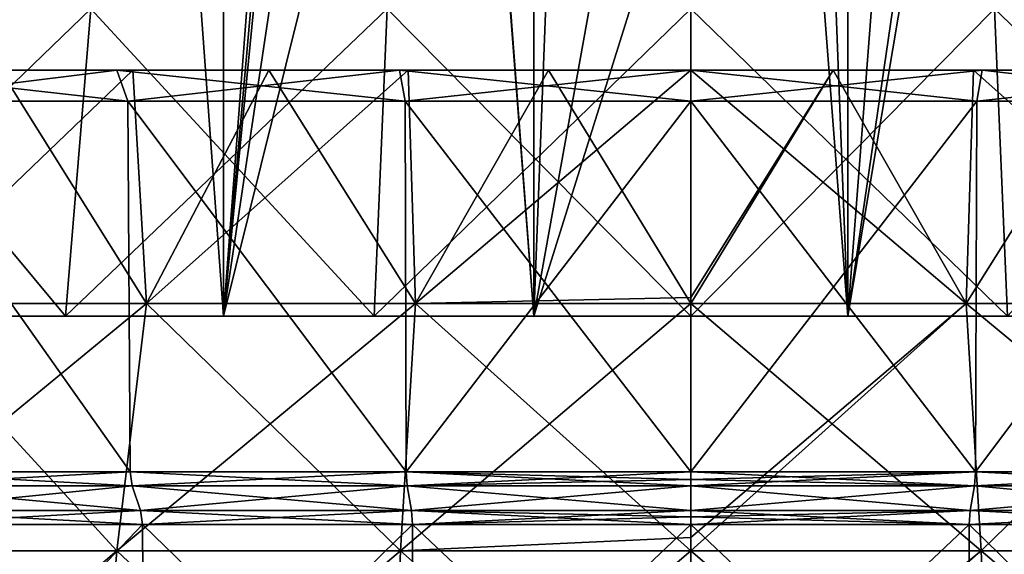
# Model space of a CAD drawing. Header units: millimetres. Extents: x -178 to 325, y 0 to 197.
# Tile 107 of 256: x -6.55 to 3.06, y 48.27 to 53.49. Entities that reach past the tile are written whole.
import ezdxf

# ---------------------------------------------------------------- set-up
doc = ezdxf.new("R2010")
doc.units = ezdxf.units.MM
doc.header["$LTSCALE"] = 52.148148
for name, color, linetype in [('2', 7, 'CONTINUOUS'), ('284', 7, 'CONTINUOUS'), ('285', 7, 'CONTINUOUS'), ('286', 7, 'CONTINUOUS'), ('287', 7, 'CONTINUOUS'), ('288', 7, 'CONTINUOUS'), ('289', 7, 'CONTINUOUS'), ('292', 7, 'CONTINUOUS'), ('294', 7, 'CONTINUOUS'), ('298', 7, 'CONTINUOUS'), ('299', 7, 'CONTINUOUS'), ('302', 7, 'CONTINUOUS'), ('303', 7, 'CONTINUOUS'), ('304', 7, 'CONTINUOUS'), ('5', 7, 'CONTINUOUS'), ('613', 7, 'CONTINUOUS'), ('614', 7, 'CONTINUOUS'), ('617', 7, 'CONTINUOUS'), ('631', 7, 'CONTINUOUS'), ('632', 7, 'CONTINUOUS')]:
    doc.layers.add(name, color=color, linetype=linetype)

msp = doc.modelspace()

# ---------------------------------------------------------------- linework, layer by layer
at = {"layer": '2', "color": 7, "linetype": 'CONTINUOUS'}
for points in [[(-6.7372, 53, -15.3577), (-5.4447, 53, -15.8619), (-7.8213, 50.724, -16.2411), (-6.7372, 53, -15.3577)], [(-7.8213, 50.724, -16.2411), (-5.4447, 53, -15.8619), (-5.3133, 50.724, -17.2254), (-7.8213, 50.724, -16.2411)], [(-5.3133, 50.724, 17.2254), (-6.7372, 53, 15.3577), (-7.8213, 50.724, 16.2411), (-5.3133, 50.724, 17.2254)], [(-5.4447, 53, 15.8619), (-6.7372, 53, 15.3577), (-5.3133, 50.724, 17.2254), (-5.4447, 53, 15.8619)], [(-5.4447, 53, -15.8619), (-4.1176, 53, -16.2571), (-5.3133, 50.724, -17.2254), (-5.4447, 53, -15.8619)], [(-4.1176, 53, 16.2571), (-5.4447, 53, 15.8619), (-5.3133, 50.724, 17.2254), (-4.1176, 53, 16.2571)], [(-4.1176, 53, -16.2571), (-2.7596, 53, -16.5419), (-5.3133, 50.724, -17.2254), (-4.1176, 53, -16.2571)], [(-5.3133, 50.724, -17.2254), (-2.7596, 53, -16.5419), (-2.6867, 50.724, -17.8249), (-5.3133, 50.724, -17.2254)], [(-2.6867, 50.724, 17.8249), (-4.1176, 53, 16.2571), (-5.3133, 50.724, 17.2254), (-2.6867, 50.724, 17.8249)], [(-2.7596, 53, 16.5419), (-4.1176, 53, 16.2571), (-2.6867, 50.724, 17.8249), (-2.7596, 53, 16.5419)], [(-2.7596, 53, -16.5419), (-1.3877, 53, -16.7129), (-2.6867, 50.724, -17.8249), (-2.7596, 53, -16.5419)], [(-1.3877, 53, 16.7129), (-2.7596, 53, 16.5419), (-2.6867, 50.724, 17.8249), (-1.3877, 53, 16.7129)], [(-1.3877, 53, -16.7129), (0, 53, -16.7705), (-2.6867, 50.724, -17.8249), (-1.3877, 53, -16.7129)], [(-2.6867, 50.724, -17.8249), (0, 53, -16.7705), (0, 50.7832, -17.9979), (-2.6867, 50.724, -17.8249)], [(0, 50.724, 18.0263), (-1.3877, 53, 16.7129), (-2.6867, 50.724, 17.8249), (0, 50.724, 18.0263)], [(0, 53, 16.7705), (-1.3877, 53, 16.7129), (0, 50.724, 18.0263), (0, 53, 16.7705)], [(0, 50.724, -18.0263), (-2.6867, 50.724, -17.8249), (0, 50.7832, -17.9979), (0, 50.724, -18.0263)], [(-5.6025, 48.3084, 18.1629), (-7.8213, 50.724, 16.2411), (-8.247, 48.3084, 17.125), (-5.6025, 48.3084, 18.1629)], [(-7.8213, 50.724, -16.2411), (-5.3133, 50.724, -17.2254), (-8.247, 48.3084, -17.125), (-7.8213, 50.724, -16.2411)], [(-8.247, 48.3084, -17.125), (-5.3133, 50.724, -17.2254), (-5.6025, 48.3084, -18.1629), (-8.247, 48.3084, -17.125)], [(-5.3133, 50.724, 17.2254), (-7.8213, 50.724, 16.2411), (-5.6025, 48.3084, 18.1629), (-5.3133, 50.724, 17.2254)], [(-2.8329, 48.3084, 18.795), (-5.3133, 50.724, 17.2254), (-5.6025, 48.3084, 18.1629), (-2.8329, 48.3084, 18.795)], [(-5.3133, 50.724, -17.2254), (-2.6867, 50.724, -17.8249), (-5.6025, 48.3084, -18.1629), (-5.3133, 50.724, -17.2254)], [(-5.6025, 48.3084, -18.1629), (-2.6867, 50.724, -17.8249), (-2.8329, 48.3084, -18.795), (-5.6025, 48.3084, -18.1629)], [(-2.6867, 50.724, 17.8249), (-5.3133, 50.724, 17.2254), (-2.8329, 48.3084, 18.795), (-2.6867, 50.724, 17.8249)], [(0, 48.3084, 19.0073), (-2.6867, 50.724, 17.8249), (-2.8329, 48.3084, 18.795), (0, 48.3084, 19.0073)], [(-2.6867, 50.724, -17.8249), (0, 50.724, -18.0263), (-2.8329, 48.3084, -18.795), (-2.6867, 50.724, -17.8249)], [(-2.8329, 48.3084, -18.795), (0, 50.724, -18.0263), (0, 48.4401, -18.9623), (-2.8329, 48.3084, -18.795)], [(0, 50.724, 18.0263), (-2.6867, 50.724, 17.8249), (0, 48.3084, 19.0073), (0, 50.724, 18.0263)], [(0, 48.3084, -19.0073), (-2.8329, 48.3084, -18.795), (0, 48.4401, -18.9623), (0, 48.3084, -19.0073)], [(-5.8054, 45.7937, 18.8207), (-8.247, 48.3084, 17.125), (-8.5457, 45.7937, 17.7452), (-5.8054, 45.7937, 18.8207)], [(-8.247, 48.3084, -17.125), (-5.6025, 48.3084, -18.1629), (-8.5457, 45.7937, -17.7452), (-8.247, 48.3084, -17.125)], [(-8.5457, 45.7937, -17.7452), (-5.6025, 48.3084, -18.1629), (-5.8054, 45.7937, -18.8207), (-8.5457, 45.7937, -17.7452)], [(-5.6025, 48.3084, 18.1629), (-8.247, 48.3084, 17.125), (-5.8054, 45.7937, 18.8207), (-5.6025, 48.3084, 18.1629)], [(-2.9355, 45.7937, 19.4757), (-5.6025, 48.3084, 18.1629), (-5.8054, 45.7937, 18.8207), (-2.9355, 45.7937, 19.4757)], [(-5.6025, 48.3084, -18.1629), (-2.8329, 48.3084, -18.795), (-5.8054, 45.7937, -18.8207), (-5.6025, 48.3084, -18.1629)], [(-5.8054, 45.7937, -18.8207), (-2.8329, 48.3084, -18.795), (-2.9355, 45.7937, -19.4757), (-5.8054, 45.7937, -18.8207)], [(-2.8329, 48.3084, 18.795), (-5.6025, 48.3084, 18.1629), (-2.9355, 45.7937, 19.4757), (-2.8329, 48.3084, 18.795)], [(0, 45.7937, 19.6957), (-2.8329, 48.3084, 18.795), (-2.9355, 45.7937, 19.4757), (0, 45.7937, 19.6957)], [(-2.8329, 48.3084, -18.795), (0, 48.3084, -19.0073), (-2.9355, 45.7937, -19.4757), (-2.8329, 48.3084, -18.795)], [(-2.9355, 45.7937, -19.4757), (0, 48.3084, -19.0073), (0, 46.0015, -19.6508), (-2.9355, 45.7937, -19.4757)], [(0, 48.3084, 19.0073), (-2.8329, 48.3084, 18.795), (0, 45.7937, 19.6957), (0, 48.3084, 19.0073)]]:
    msp.add_3dface(points, dxfattribs=at)
at = {"layer": '284', "color": 7, "linetype": 'CONTINUOUS'}
for points in [[(-7.9714, 48.9429, 13.8069), (-5.4528, 48.9429, 14.9814), (-7.8517, 48.7033, 13.5995), (-7.9714, 48.9429, 13.8069)], [(-5.4528, 48.9429, -14.9814), (-7.9714, 48.9429, -13.8069), (-5.3708, 48.7033, -14.7563), (-5.4528, 48.9429, -14.9814)], [(-5.3708, 48.7033, -14.7563), (-7.9714, 48.9429, -13.8069), (-7.8516, 48.7033, -13.5995), (-5.3708, 48.7033, -14.7563)], [(-7.8517, 48.7033, 13.5995), (-5.4528, 48.9429, 14.9814), (-5.3708, 48.7033, 14.7563), (-7.8517, 48.7033, 13.5995)], [(-5.4528, 48.9429, 14.9814), (-2.7684, 48.9429, 15.7007), (-5.3708, 48.7033, 14.7563), (-5.4528, 48.9429, 14.9814)], [(-2.7684, 48.9429, -15.7007), (-5.4528, 48.9429, -14.9814), (-2.7268, 48.7033, -15.4648), (-2.7684, 48.9429, -15.7007)], [(-2.7268, 48.7033, -15.4648), (-5.4528, 48.9429, -14.9814), (-5.3708, 48.7033, -14.7563), (-2.7268, 48.7033, -15.4648)], [(-5.3708, 48.7033, 14.7563), (-2.7684, 48.9429, 15.7007), (-2.7268, 48.7033, 15.4648), (-5.3708, 48.7033, 14.7563)], [(-2.7684, 48.9429, 15.7007), (0, 48.9429, 15.9429), (-2.7268, 48.7033, 15.4648), (-2.7684, 48.9429, 15.7007)], [(0, 48.9429, -15.9429), (-2.7684, 48.9429, -15.7007), (0, 48.7033, -15.7033), (0, 48.9429, -15.9429)], [(0, 48.7033, -15.7033), (-2.7684, 48.9429, -15.7007), (-2.7268, 48.7033, -15.4648), (0, 48.7033, -15.7033)], [(0, 48.9429, 15.9429), (0, 48.7033, 15.7033), (-2.7268, 48.7033, 15.4648), (0, 48.9429, 15.9429)]]:
    msp.add_3dface(points, dxfattribs=at)
at = {"layer": '285', "color": 7, "linetype": 'CONTINUOUS'}
for points in [[(0, 48.7033, 15.7033), (0, 48.9429, 15.9429), (2.7684, 48.9429, 15.7007), (0, 48.7033, 15.7033)], [(0, 48.7033, 15.7033), (2.7684, 48.9429, 15.7007), (2.7268, 48.7033, 15.4648), (0, 48.7033, 15.7033)], [(0, 48.9429, -15.9429), (0, 48.7033, -15.7033), (2.7268, 48.7033, -15.4648), (0, 48.9429, -15.9429)], [(2.7684, 48.9429, -15.7007), (0, 48.9429, -15.9429), (2.7268, 48.7033, -15.4648), (2.7684, 48.9429, -15.7007)], [(5.3708, 48.7033, -14.7563), (2.7684, 48.9429, -15.7007), (2.7268, 48.7033, -15.4648), (5.3708, 48.7033, -14.7563)], [(2.7684, 48.9429, 15.7007), (5.4528, 48.9429, 14.9814), (2.7268, 48.7033, 15.4648), (2.7684, 48.9429, 15.7007)], [(2.7268, 48.7033, 15.4648), (5.4528, 48.9429, 14.9814), (5.3708, 48.7033, 14.7563), (2.7268, 48.7033, 15.4648)], [(5.4528, 48.9429, -14.9814), (2.7684, 48.9429, -15.7007), (5.3708, 48.7033, -14.7563), (5.4528, 48.9429, -14.9814)]]:
    msp.add_3dface(points, dxfattribs=at)
at = {"layer": '286', "color": 7, "linetype": 'CONTINUOUS'}
for points in [[(0, 52.7, -16.0646), (0, 49.0808, -16.0014), (2.7786, 49.0808, -15.7583), (0, 52.7, -16.0646)], [(0, 52.7, -16.0646), (2.7786, 49.0808, -15.7583), (2.7895, 52.7, -15.8205), (0, 52.7, -16.0646)], [(0, 49.0808, 16.0014), (0, 52.7, 16.0646), (2.7895, 52.7, 15.8205), (0, 49.0808, 16.0014)], [(2.7786, 49.0808, 15.7583), (0, 49.0808, 16.0014), (2.7895, 52.7, 15.8205), (2.7786, 49.0808, 15.7583)], [(5.4728, 49.0808, 15.0364), (2.7786, 49.0808, 15.7583), (5.4943, 52.7, 15.0958), (5.4728, 49.0808, 15.0364)], [(5.4943, 52.7, 15.0958), (2.7786, 49.0808, 15.7583), (2.7895, 52.7, 15.8205), (5.4943, 52.7, 15.0958)], [(2.7786, 49.0808, -15.7583), (5.4728, 49.0808, -15.0364), (5.4943, 52.7, -15.0958), (2.7786, 49.0808, -15.7583)], [(2.7895, 52.7, -15.8205), (2.7786, 49.0808, -15.7583), (5.4943, 52.7, -15.0958), (2.7895, 52.7, -15.8205)]]:
    msp.add_3dface(points, dxfattribs=at)
at = {"layer": '287', "color": 7, "linetype": 'CONTINUOUS'}
for points in [[(-8.0007, 49.0808, -13.8576), (-5.4728, 49.0808, -15.0364), (-8.0322, 52.7, -13.9124), (-8.0007, 49.0808, -13.8576)], [(-8.0322, 52.7, -13.9124), (-5.4728, 49.0808, -15.0364), (-5.4943, 52.7, -15.0958), (-8.0322, 52.7, -13.9124)], [(-5.4728, 49.0808, 15.0364), (-8.0007, 49.0808, 13.8576), (-8.0322, 52.7, 13.9124), (-5.4728, 49.0808, 15.0364)], [(-5.4943, 52.7, 15.0958), (-5.4728, 49.0808, 15.0364), (-8.0322, 52.7, 13.9124), (-5.4943, 52.7, 15.0958)], [(-5.4728, 49.0808, -15.0364), (-2.7786, 49.0808, -15.7583), (-5.4943, 52.7, -15.0958), (-5.4728, 49.0808, -15.0364)], [(-5.4943, 52.7, -15.0958), (-2.7786, 49.0808, -15.7583), (-2.7895, 52.7, -15.8205), (-5.4943, 52.7, -15.0958)], [(-2.7786, 49.0808, 15.7583), (-5.4728, 49.0808, 15.0364), (-5.4943, 52.7, 15.0958), (-2.7786, 49.0808, 15.7583)], [(-2.7895, 52.7, 15.8205), (-2.7786, 49.0808, 15.7583), (-5.4943, 52.7, 15.0958), (-2.7895, 52.7, 15.8205)], [(0, 49.0808, -16.0014), (0, 52.7, -16.0646), (-2.7895, 52.7, -15.8205), (0, 49.0808, -16.0014)], [(-2.7786, 49.0808, -15.7583), (0, 49.0808, -16.0014), (-2.7895, 52.7, -15.8205), (-2.7786, 49.0808, -15.7583)], [(0, 52.7, 16.0646), (-2.7786, 49.0808, 15.7583), (-2.7895, 52.7, 15.8205), (0, 52.7, 16.0646)], [(0, 49.0808, 16.0014), (-2.7786, 49.0808, 15.7583), (0, 52.7, 16.0646), (0, 49.0808, 16.0014)]]:
    msp.add_3dface(points, dxfattribs=at)
at = {"layer": '288', "color": 7, "linetype": 'CONTINUOUS'}
for points in [[(-7.9714, 48.9429, 13.8069), (-8.0007, 49.0808, 13.8576), (-5.4728, 49.0808, 15.0364), (-7.9714, 48.9429, 13.8069)], [(-7.9714, 48.9429, -13.8069), (-5.4528, 48.9429, -14.9814), (-8.0007, 49.0808, -13.8576), (-7.9714, 48.9429, -13.8069)], [(-5.4528, 48.9429, -14.9814), (-5.4728, 49.0808, -15.0364), (-8.0007, 49.0808, -13.8576), (-5.4528, 48.9429, -14.9814)], [(-5.4528, 48.9429, 14.9814), (-7.9714, 48.9429, 13.8069), (-5.4728, 49.0808, 15.0364), (-5.4528, 48.9429, 14.9814)], [(-5.4528, 48.9429, 14.9814), (-5.4728, 49.0808, 15.0364), (-2.7786, 49.0808, 15.7583), (-5.4528, 48.9429, 14.9814)], [(-5.4528, 48.9429, -14.9814), (-2.7684, 48.9429, -15.7007), (-5.4728, 49.0808, -15.0364), (-5.4528, 48.9429, -14.9814)], [(-2.7684, 48.9429, -15.7007), (-2.7786, 49.0808, -15.7583), (-5.4728, 49.0808, -15.0364), (-2.7684, 48.9429, -15.7007)], [(-2.7684, 48.9429, 15.7007), (-5.4528, 48.9429, 14.9814), (-2.7786, 49.0808, 15.7583), (-2.7684, 48.9429, 15.7007)], [(-2.7684, 48.9429, 15.7007), (-2.7786, 49.0808, 15.7583), (0, 49.0808, 16.0014), (-2.7684, 48.9429, 15.7007)], [(-2.7684, 48.9429, -15.7007), (0, 48.9429, -15.9429), (-2.7786, 49.0808, -15.7583), (-2.7684, 48.9429, -15.7007)], [(-2.7786, 49.0808, -15.7583), (0, 48.9429, -15.9429), (0, 49.0061, -15.9855), (-2.7786, 49.0808, -15.7583)], [(0, 49.0808, -16.0014), (-2.7786, 49.0808, -15.7583), (0, 49.0061, -15.9855), (0, 49.0808, -16.0014)], [(-2.7684, 48.9429, 15.7007), (0, 49.0808, 16.0014), (0, 49.0061, 15.9855), (-2.7684, 48.9429, 15.7007)], [(0, 48.9429, 15.9429), (-2.7684, 48.9429, 15.7007), (0, 49.0061, 15.9855), (0, 48.9429, 15.9429)]]:
    msp.add_3dface(points, dxfattribs=at)
at = {"layer": '289', "color": 7, "linetype": 'CONTINUOUS'}
for points in [[(2.7684, 48.9429, 15.7007), (0, 48.9429, 15.9429), (2.7786, 49.0808, 15.7583), (2.7684, 48.9429, 15.7007)], [(2.7786, 49.0808, 15.7583), (0, 48.9429, 15.9429), (0, 49.0061, 15.9855), (2.7786, 49.0808, 15.7583)], [(0, 49.0808, -16.0014), (2.7684, 48.9429, -15.7007), (2.7786, 49.0808, -15.7583), (0, 49.0808, -16.0014)], [(2.7684, 48.9429, -15.7007), (0, 49.0808, -16.0014), (0, 49.0061, -15.9855), (2.7684, 48.9429, -15.7007)], [(0, 49.0808, 16.0014), (2.7786, 49.0808, 15.7583), (0, 49.0061, 15.9855), (0, 49.0808, 16.0014)], [(0, 48.9429, -15.9429), (2.7684, 48.9429, -15.7007), (0, 49.0061, -15.9855), (0, 48.9429, -15.9429)], [(2.7684, 48.9429, -15.7007), (5.4528, 48.9429, -14.9814), (2.7786, 49.0808, -15.7583), (2.7684, 48.9429, -15.7007)], [(5.4528, 48.9429, 14.9814), (2.7684, 48.9429, 15.7007), (5.4728, 49.0808, 15.0364), (5.4528, 48.9429, 14.9814)], [(2.7684, 48.9429, 15.7007), (2.7786, 49.0808, 15.7583), (5.4728, 49.0808, 15.0364), (2.7684, 48.9429, 15.7007)], [(5.4528, 48.9429, -14.9814), (5.4728, 49.0808, -15.0364), (2.7786, 49.0808, -15.7583), (5.4528, 48.9429, -14.9814)]]:
    msp.add_3dface(points, dxfattribs=at)
at = {"layer": '292', "color": 7, "linetype": 'CONTINUOUS'}
for points in [[(-5.3508, 48.5654, 14.7013), (-7.8, 46, 13.51), (-7.8224, 48.5654, 13.5488), (-5.3508, 48.5654, 14.7013)], [(-7.8, 46, -13.51), (-5.3355, 46, -14.6592), (-7.8224, 48.5654, -13.5488), (-7.8, 46, -13.51)], [(-7.8224, 48.5654, -13.5488), (-5.3355, 46, -14.6592), (-5.3508, 48.5654, -14.7013), (-7.8224, 48.5654, -13.5488)], [(-5.3355, 46, 14.6592), (-7.8, 46, 13.51), (-5.3508, 48.5654, 14.7013), (-5.3355, 46, 14.6592)], [(-2.7167, 48.5654, 15.4071), (-5.3355, 46, 14.6592), (-5.3508, 48.5654, 14.7013), (-2.7167, 48.5654, 15.4071)], [(-5.3355, 46, -14.6592), (-2.7089, 46, -15.363), (-5.3508, 48.5654, -14.7013), (-5.3355, 46, -14.6592)], [(-5.3508, 48.5654, -14.7013), (-2.7089, 46, -15.363), (-2.7167, 48.5654, -15.4071), (-5.3508, 48.5654, -14.7013)], [(-2.7089, 46, 15.363), (-5.3355, 46, 14.6592), (-2.7167, 48.5654, 15.4071), (-2.7089, 46, 15.363)], [(0, 48.5654, 15.6448), (-2.7089, 46, 15.363), (-2.7167, 48.5654, 15.4071), (0, 48.5654, 15.6448)], [(-2.7089, 46, -15.363), (0, 46, -15.6), (-2.7167, 48.5654, -15.4071), (-2.7089, 46, -15.363)], [(-2.7167, 48.5654, -15.4071), (0, 46, -15.6), (0, 48.5654, -15.6448), (-2.7167, 48.5654, -15.4071)], [(0, 46, 15.6), (-2.7089, 46, 15.363), (0, 48.5654, 15.6448), (0, 46, 15.6)]]:
    msp.add_3dface(points, dxfattribs=at)
at = {"layer": '294', "color": 7, "linetype": 'CONTINUOUS'}
for points in [[(0, 46, 15.6), (0, 48.5654, 15.6448), (2.7167, 48.5654, 15.4071), (0, 46, 15.6)], [(2.7089, 46, 15.363), (0, 46, 15.6), (2.7167, 48.5654, 15.4071), (2.7089, 46, 15.363)], [(0, 48.5654, -15.6448), (0, 46, -15.6), (2.7089, 46, -15.363), (0, 48.5654, -15.6448)], [(0, 48.5654, -15.6448), (2.7089, 46, -15.363), (2.7167, 48.5654, -15.4071), (0, 48.5654, -15.6448)], [(2.7089, 46, -15.363), (5.3355, 46, -14.6592), (2.7167, 48.5654, -15.4071), (2.7089, 46, -15.363)], [(5.3355, 46, 14.6592), (2.7089, 46, 15.363), (5.3508, 48.5654, 14.7013), (5.3355, 46, 14.6592)], [(5.3508, 48.5654, 14.7013), (2.7089, 46, 15.363), (2.7167, 48.5654, 15.4071), (5.3508, 48.5654, 14.7013)], [(2.7167, 48.5654, -15.4071), (5.3355, 46, -14.6592), (5.3508, 48.5654, -14.7013), (2.7167, 48.5654, -15.4071)]]:
    msp.add_3dface(points, dxfattribs=at)
at = {"layer": '298', "color": 7, "linetype": 'CONTINUOUS'}
for points in [[(-7.8224, 48.5654, 13.5488), (-7.8517, 48.7033, 13.5995), (-5.3708, 48.7033, 14.7563), (-7.8224, 48.5654, 13.5488)], [(-7.8224, 48.5654, -13.5488), (-5.3508, 48.5654, -14.7013), (-7.8516, 48.7033, -13.5995), (-7.8224, 48.5654, -13.5488)], [(-5.3508, 48.5654, -14.7013), (-5.3708, 48.7033, -14.7563), (-7.8516, 48.7033, -13.5995), (-5.3508, 48.5654, -14.7013)], [(-5.3508, 48.5654, 14.7013), (-7.8224, 48.5654, 13.5488), (-5.3708, 48.7033, 14.7563), (-5.3508, 48.5654, 14.7013)], [(-5.3508, 48.5654, 14.7013), (-5.3708, 48.7033, 14.7563), (-2.7268, 48.7033, 15.4648), (-5.3508, 48.5654, 14.7013)], [(-5.3508, 48.5654, -14.7013), (-2.7167, 48.5654, -15.4071), (-5.3708, 48.7033, -14.7563), (-5.3508, 48.5654, -14.7013)], [(-2.7167, 48.5654, -15.4071), (-2.7268, 48.7033, -15.4648), (-5.3708, 48.7033, -14.7563), (-2.7167, 48.5654, -15.4071)], [(-2.7167, 48.5654, 15.4071), (-5.3508, 48.5654, 14.7013), (-2.7268, 48.7033, 15.4648), (-2.7167, 48.5654, 15.4071)], [(0, 48.7033, 15.7033), (-2.7167, 48.5654, 15.4071), (-2.7268, 48.7033, 15.4648), (0, 48.7033, 15.7033)], [(-2.7167, 48.5654, -15.4071), (0, 48.5654, -15.6448), (-2.7268, 48.7033, -15.4648), (-2.7167, 48.5654, -15.4071)], [(-2.7268, 48.7033, -15.4648), (0, 48.5654, -15.6448), (0, 48.6401, -15.6606), (-2.7268, 48.7033, -15.4648)], [(0, 48.7033, -15.7033), (-2.7268, 48.7033, -15.4648), (0, 48.6401, -15.6606), (0, 48.7033, -15.7033)], [(-2.7167, 48.5654, 15.4071), (0, 48.7033, 15.7033), (0, 48.6401, 15.6606), (-2.7167, 48.5654, 15.4071)], [(0, 48.5654, 15.6448), (-2.7167, 48.5654, 15.4071), (0, 48.6401, 15.6606), (0, 48.5654, 15.6448)]]:
    msp.add_3dface(points, dxfattribs=at)
at = {"layer": '299', "color": 7, "linetype": 'CONTINUOUS'}
for points in [[(2.7167, 48.5654, 15.4071), (0, 48.5654, 15.6448), (2.7268, 48.7033, 15.4648), (2.7167, 48.5654, 15.4071)], [(2.7268, 48.7033, 15.4648), (0, 48.5654, 15.6448), (0, 48.6401, 15.6606), (2.7268, 48.7033, 15.4648)], [(0, 48.7033, 15.7033), (2.7268, 48.7033, 15.4648), (0, 48.6401, 15.6606), (0, 48.7033, 15.7033)], [(0, 48.7033, -15.7033), (2.7167, 48.5654, -15.4071), (2.7268, 48.7033, -15.4648), (0, 48.7033, -15.7033)], [(2.7167, 48.5654, -15.4071), (0, 48.7033, -15.7033), (0, 48.6401, -15.6606), (2.7167, 48.5654, -15.4071)], [(0, 48.5654, -15.6448), (2.7167, 48.5654, -15.4071), (0, 48.6401, -15.6606), (0, 48.5654, -15.6448)], [(2.7167, 48.5654, -15.4071), (5.3508, 48.5654, -14.7013), (2.7268, 48.7033, -15.4648), (2.7167, 48.5654, -15.4071)], [(5.3508, 48.5654, 14.7013), (2.7167, 48.5654, 15.4071), (5.3708, 48.7033, 14.7563), (5.3508, 48.5654, 14.7013)], [(2.7167, 48.5654, 15.4071), (2.7268, 48.7033, 15.4648), (5.3708, 48.7033, 14.7563), (2.7167, 48.5654, 15.4071)], [(5.3508, 48.5654, -14.7013), (5.3708, 48.7033, -14.7563), (2.7268, 48.7033, -15.4648), (5.3508, 48.5654, -14.7013)]]:
    msp.add_3dface(points, dxfattribs=at)
at = {"layer": '302', "color": 7, "linetype": 'CONTINUOUS'}
for points in [[(-5.6003, 53, -15.3876), (-7.9817, 53, -14.7491), (-8.188, 53, -14.181), (-5.6003, 53, -15.3876)], [(-8.188, 53, 14.181), (-6.7372, 53, 15.3577), (-5.6003, 53, 15.3876), (-8.188, 53, 14.181)], [(-6.7372, 53, -15.3577), (-7.9817, 53, -14.7491), (-5.6003, 53, -15.3876), (-6.7372, 53, -15.3577)], [(-5.4447, 53, -15.8619), (-6.7372, 53, -15.3577), (-5.6003, 53, -15.3876), (-5.4447, 53, -15.8619)], [(-6.7372, 53, 15.3577), (-5.4447, 53, 15.8619), (-5.6003, 53, 15.3876), (-6.7372, 53, 15.3577)], [(-2.8426, 53, -16.1265), (-5.4447, 53, -15.8619), (-5.6003, 53, -15.3876), (-2.8426, 53, -16.1265)], [(-5.6003, 53, 15.3876), (-5.4447, 53, 15.8619), (-2.8426, 53, 16.1265), (-5.6003, 53, 15.3876)], [(-4.1176, 53, -16.2571), (-5.4447, 53, -15.8619), (-2.8426, 53, -16.1265), (-4.1176, 53, -16.2571)], [(-5.4447, 53, 15.8619), (-4.1176, 53, 16.2571), (-2.8426, 53, 16.1265), (-5.4447, 53, 15.8619)], [(-2.7596, 53, -16.5419), (-4.1176, 53, -16.2571), (2.7596, 53, -16.5419), (-2.7596, 53, -16.5419)], [(2.7596, 53, -16.5419), (-4.1176, 53, -16.2571), (0, 53, -16.3752), (2.7596, 53, -16.5419)], [(0, 53, -16.3752), (-4.1176, 53, -16.2571), (-2.8426, 53, -16.1265), (0, 53, -16.3752)], [(-4.1176, 53, 16.2571), (-2.7596, 53, 16.5419), (0, 53, 16.3752), (-4.1176, 53, 16.2571)], [(-2.8426, 53, 16.1265), (-4.1176, 53, 16.2571), (0, 53, 16.3752), (-2.8426, 53, 16.1265)], [(-1.3877, 53, -16.7129), (-2.7596, 53, -16.5419), (1.3877, 53, -16.7129), (-1.3877, 53, -16.7129)], [(-2.7596, 53, -16.5419), (2.7596, 53, -16.5419), (1.3877, 53, -16.7129), (-2.7596, 53, -16.5419)], [(-2.7596, 53, 16.5419), (-1.3877, 53, 16.7129), (2.7596, 53, 16.5419), (-2.7596, 53, 16.5419)], [(-2.7596, 53, 16.5419), (2.7596, 53, 16.5419), (4.1176, 53, 16.2571), (-2.7596, 53, 16.5419)], [(-2.7596, 53, 16.5419), (4.1176, 53, 16.2571), (0, 53, 16.3752), (-2.7596, 53, 16.5419)], [(0, 53, -16.7705), (-1.3877, 53, -16.7129), (1.3877, 53, -16.7129), (0, 53, -16.7705)], [(-1.3877, 53, 16.7129), (0, 53, 16.7705), (1.3877, 53, 16.7129), (-1.3877, 53, 16.7129)], [(-1.3877, 53, 16.7129), (1.3877, 53, 16.7129), (2.7596, 53, 16.5419), (-1.3877, 53, 16.7129)], [(0, 53, 16.3752), (4.1176, 53, 16.2571), (2.8426, 53, 16.1265), (0, 53, 16.3752)], [(4.1176, 53, -16.2571), (2.7596, 53, -16.5419), (0, 53, -16.3752), (4.1176, 53, -16.2571)], [(4.1176, 53, -16.2571), (0, 53, -16.3752), (2.8426, 53, -16.1265), (4.1176, 53, -16.2571)], [(4.1176, 53, 16.2571), (5.4447, 53, 15.8619), (2.8426, 53, 16.1265), (4.1176, 53, 16.2571)], [(2.8426, 53, 16.1265), (5.4447, 53, 15.8619), (5.6003, 53, 15.3876), (2.8426, 53, 16.1265)], [(5.4447, 53, -15.8619), (4.1176, 53, -16.2571), (2.8426, 53, -16.1265), (5.4447, 53, -15.8619)], [(5.6003, 53, -15.3876), (5.4447, 53, -15.8619), (2.8426, 53, -16.1265), (5.6003, 53, -15.3876)]]:
    msp.add_3dface(points, dxfattribs=at)
at = {"layer": '303', "color": 7, "linetype": 'CONTINUOUS'}
for points in [[(0, 52.7, -16.0646), (2.7895, 52.7, -15.8205), (0, 53, -16.3752), (0, 52.7, -16.0646)], [(2.7895, 52.7, 15.8205), (0, 52.7, 16.0646), (2.8426, 53, 16.1265), (2.7895, 52.7, 15.8205)], [(0, 52.7, 16.0646), (0, 53, 16.3752), (2.8426, 53, 16.1265), (0, 52.7, 16.0646)], [(0, 53, -16.3752), (2.7895, 52.7, -15.8205), (2.8426, 53, -16.1265), (0, 53, -16.3752)], [(2.7895, 52.7, -15.8205), (5.4943, 52.7, -15.0958), (2.8426, 53, -16.1265), (2.7895, 52.7, -15.8205)], [(5.4943, 52.7, 15.0958), (2.7895, 52.7, 15.8205), (5.6003, 53, 15.3876), (5.4943, 52.7, 15.0958)], [(2.7895, 52.7, 15.8205), (2.8426, 53, 16.1265), (5.6003, 53, 15.3876), (2.7895, 52.7, 15.8205)], [(5.4943, 52.7, -15.0958), (5.6003, 53, -15.3876), (2.8426, 53, -16.1265), (5.4943, 52.7, -15.0958)]]:
    msp.add_3dface(points, dxfattribs=at)
at = {"layer": '304', "color": 7, "linetype": 'CONTINUOUS'}
for points in [[(-8.0322, 52.7, 13.9124), (-8.188, 53, 14.181), (-5.6003, 53, 15.3876), (-8.0322, 52.7, 13.9124)], [(-8.0322, 52.7, -13.9124), (-5.4943, 52.7, -15.0958), (-8.188, 53, -14.181), (-8.0322, 52.7, -13.9124)], [(-5.4943, 52.7, -15.0958), (-5.6003, 53, -15.3876), (-8.188, 53, -14.181), (-5.4943, 52.7, -15.0958)], [(-5.4943, 52.7, 15.0958), (-8.0322, 52.7, 13.9124), (-5.6003, 53, 15.3876), (-5.4943, 52.7, 15.0958)], [(-5.4943, 52.7, 15.0958), (-5.6003, 53, 15.3876), (-2.8426, 53, 16.1265), (-5.4943, 52.7, 15.0958)], [(-5.4943, 52.7, -15.0958), (-2.7895, 52.7, -15.8205), (-5.6003, 53, -15.3876), (-5.4943, 52.7, -15.0958)], [(-2.7895, 52.7, -15.8205), (-2.8426, 53, -16.1265), (-5.6003, 53, -15.3876), (-2.7895, 52.7, -15.8205)], [(-2.7895, 52.7, 15.8205), (-5.4943, 52.7, 15.0958), (-2.8426, 53, 16.1265), (-2.7895, 52.7, 15.8205)], [(-2.7895, 52.7, -15.8205), (0, 52.7, -16.0646), (-2.8426, 53, -16.1265), (-2.7895, 52.7, -15.8205)], [(0, 52.7, -16.0646), (0, 53, -16.3752), (-2.8426, 53, -16.1265), (0, 52.7, -16.0646)], [(-2.7895, 52.7, 15.8205), (-2.8426, 53, 16.1265), (0, 53, 16.3752), (-2.7895, 52.7, 15.8205)], [(0, 52.7, 16.0646), (-2.7895, 52.7, 15.8205), (0, 53, 16.3752), (0, 52.7, 16.0646)]]:
    msp.add_3dface(points, dxfattribs=at)
at = {"layer": '5', "color": 7, "linetype": 'CONTINUOUS'}
for points in [[(0, 50.7832, -17.9979), (0, 53, -16.7705), (1.3877, 53, -16.7129), (0, 50.7832, -17.9979)], [(0, 53, 16.7705), (0, 50.724, 18.0263), (2.6867, 50.724, 17.8249), (0, 53, 16.7705)], [(1.3877, 53, 16.7129), (0, 53, 16.7705), (2.6867, 50.724, 17.8249), (1.3877, 53, 16.7129)], [(0, 50.724, -18.0263), (0, 50.7832, -17.9979), (1.3877, 53, -16.7129), (0, 50.724, -18.0263)], [(0, 50.724, -18.0263), (1.3877, 53, -16.7129), (2.6867, 50.724, -17.8249), (0, 50.724, -18.0263)], [(2.7596, 53, 16.5419), (1.3877, 53, 16.7129), (2.6867, 50.724, 17.8249), (2.7596, 53, 16.5419)], [(1.3877, 53, -16.7129), (2.7596, 53, -16.5419), (2.6867, 50.724, -17.8249), (1.3877, 53, -16.7129)], [(5.3133, 50.724, 17.2254), (2.7596, 53, 16.5419), (2.6867, 50.724, 17.8249), (5.3133, 50.724, 17.2254)], [(2.7596, 53, -16.5419), (4.1176, 53, -16.2571), (2.6867, 50.724, -17.8249), (2.7596, 53, -16.5419)], [(2.6867, 50.724, -17.8249), (4.1176, 53, -16.2571), (5.3133, 50.724, -17.2254), (2.6867, 50.724, -17.8249)], [(4.1176, 53, 16.2571), (2.7596, 53, 16.5419), (5.3133, 50.724, 17.2254), (4.1176, 53, 16.2571)], [(0, 50.724, 18.0263), (0, 48.3084, 19.0073), (2.8329, 48.3084, 18.795), (0, 50.724, 18.0263)], [(2.6867, 50.724, 17.8249), (0, 50.724, 18.0263), (2.8329, 48.3084, 18.795), (2.6867, 50.724, 17.8249)], [(0, 48.4401, -18.9623), (0, 50.724, -18.0263), (2.6867, 50.724, -17.8249), (0, 48.4401, -18.9623)], [(0, 48.3084, -19.0073), (0, 48.4401, -18.9623), (2.6867, 50.724, -17.8249), (0, 48.3084, -19.0073)], [(0, 48.3084, -19.0073), (2.6867, 50.724, -17.8249), (2.8329, 48.3084, -18.795), (0, 48.3084, -19.0073)], [(2.6867, 50.724, -17.8249), (5.3133, 50.724, -17.2254), (2.8329, 48.3084, -18.795), (2.6867, 50.724, -17.8249)], [(5.3133, 50.724, 17.2254), (2.6867, 50.724, 17.8249), (5.6025, 48.3084, 18.1629), (5.3133, 50.724, 17.2254)], [(5.6025, 48.3084, 18.1629), (2.6867, 50.724, 17.8249), (2.8329, 48.3084, 18.795), (5.6025, 48.3084, 18.1629)], [(2.8329, 48.3084, -18.795), (5.3133, 50.724, -17.2254), (5.6025, 48.3084, -18.1629), (2.8329, 48.3084, -18.795)], [(0, 48.3084, 19.0073), (0, 45.7937, 19.6957), (2.9355, 45.7937, 19.4757), (0, 48.3084, 19.0073)], [(2.8329, 48.3084, 18.795), (0, 48.3084, 19.0073), (2.9355, 45.7937, 19.4757), (2.8329, 48.3084, 18.795)], [(0, 46.0015, -19.6508), (0, 48.3084, -19.0073), (2.8329, 48.3084, -18.795), (0, 46.0015, -19.6508)], [(0, 45.7937, -19.6957), (0, 46.0015, -19.6508), (2.8329, 48.3084, -18.795), (0, 45.7937, -19.6957)], [(0, 45.7937, -19.6957), (2.8329, 48.3084, -18.795), (2.9355, 45.7937, -19.4757), (0, 45.7937, -19.6957)], [(2.8329, 48.3084, -18.795), (5.6025, 48.3084, -18.1629), (2.9355, 45.7937, -19.4757), (2.8329, 48.3084, -18.795)], [(5.6025, 48.3084, 18.1629), (2.8329, 48.3084, 18.795), (5.8054, 45.7937, 18.8207), (5.6025, 48.3084, 18.1629)], [(5.8054, 45.7937, 18.8207), (2.8329, 48.3084, 18.795), (2.9355, 45.7937, 19.4757), (5.8054, 45.7937, 18.8207)], [(2.9355, 45.7937, -19.4757), (5.6025, 48.3084, -18.1629), (5.8054, 45.7937, -18.8207), (2.9355, 45.7937, -19.4757)]]:
    msp.add_3dface(points, dxfattribs=at)
at = {"layer": '613', "color": 7, "linetype": 'CONTINUOUS'}
for points in [[(-7.4895, 90.6, -19.0829), (-4.5617, 90.6, -19.986), (-7.4887, 50.6, -19.0831), (-7.4895, 90.6, -19.0829)], [(-7.4887, 50.6, -19.0831), (-4.5617, 90.6, -19.986), (-4.5609, 50.6, -19.9862), (-7.4887, 50.6, -19.0831)], [(-4.5617, 90.6, -19.986), (-1.532, 90.6, -20.4427), (-4.5609, 50.6, -19.9862), (-4.5617, 90.6, -19.986)], [(-1.532, 90.6, -20.4427), (-3.4464, 63.21, -20.2082), (-4.5609, 50.6, -19.9862), (-1.532, 90.6, -20.4427)], [(-3.4464, 63.21, -20.2082), (-3.4465, 61.9908, -20.2082), (-4.5609, 50.6, -19.9862), (-3.4464, 63.21, -20.2082)], [(-3.4465, 61.9908, -20.2082), (-3.0297, 60.8479, -20.2749), (-4.5609, 50.6, -19.9862), (-3.4465, 61.9908, -20.2082)], [(3.0292, 60.8469, -20.275), (3.4464, 61.99, -20.2082), (1.5316, 50.6, -20.4427), (3.0292, 60.8469, -20.275)], [(1.5316, 50.6, -20.4427), (3.4464, 61.99, -20.2082), (4.5609, 50.6, -19.9862), (1.5316, 50.6, -20.4427)], [(-3.0297, 60.8479, -20.2749), (-2.2493, 59.9186, -20.3762), (-4.5609, 50.6, -19.9862), (-3.0297, 60.8479, -20.2749)], [(2.2484, 59.9178, -20.3763), (3.0292, 60.8469, -20.275), (1.5316, 50.6, -20.4427), (2.2484, 59.9178, -20.3763)], [(-4.5609, 50.6, -19.9862), (-2.2493, 59.9186, -20.3762), (-1.5316, 50.6, -20.4427), (-4.5609, 50.6, -19.9862)], [(-2.2493, 59.9186, -20.3762), (-1.1977, 59.3114, -20.465), (-1.5316, 50.6, -20.4427), (-2.2493, 59.9186, -20.3762)], [(1.197, 59.3111, -20.465), (2.2484, 59.9178, -20.3763), (1.5316, 50.6, -20.4427), (1.197, 59.3111, -20.465)], [(-1.1977, 59.3114, -20.465), (0, 59.1, -20.5), (-1.5316, 50.6, -20.4427), (-1.1977, 59.3114, -20.465)], [(0, 59.1, -20.5), (1.197, 59.3111, -20.465), (-1.5316, 50.6, -20.4427), (0, 59.1, -20.5)], [(-1.5316, 50.6, -20.4427), (1.197, 59.3111, -20.465), (1.5316, 50.6, -20.4427), (-1.5316, 50.6, -20.4427)]]:
    msp.add_3dface(points, dxfattribs=at)
at = {"layer": '614', "color": 7, "linetype": 'CONTINUOUS'}
for points in [[(-10.2494, 50.6, -17.7537), (-7.4887, 50.6, -19.0831), (-6.1022, 50.6, -18.7836), (-10.2494, 50.6, -17.7537)], [(-8.9655, 50.6, -17.5976), (-10.2494, 50.6, -17.7537), (-6.1022, 50.6, -18.7836), (-8.9655, 50.6, -17.5976)], [(-7.4887, 50.6, 19.0831), (-10.2494, 50.6, 17.7537), (-6.1022, 50.6, 18.7836), (-7.4887, 50.6, 19.0831)], [(-6.1022, 50.6, 18.7836), (-10.2494, 50.6, 17.7537), (-8.9655, 50.6, 17.5976), (-6.1022, 50.6, 18.7836)], [(-7.4887, 50.6, -19.0831), (-4.5609, 50.6, -19.9862), (-3.0889, 50.6, -19.5069), (-7.4887, 50.6, -19.0831)], [(-6.1022, 50.6, -18.7836), (-7.4887, 50.6, -19.0831), (-3.0889, 50.6, -19.5069), (-6.1022, 50.6, -18.7836)], [(-4.5609, 50.6, 19.9862), (-7.4887, 50.6, 19.0831), (-3.0889, 50.6, 19.5069), (-4.5609, 50.6, 19.9862)], [(-3.0889, 50.6, 19.5069), (-7.4887, 50.6, 19.0831), (-6.1022, 50.6, 18.7836), (-3.0889, 50.6, 19.5069)], [(-4.5609, 50.6, -19.9862), (-1.5316, 50.6, -20.4427), (4.5609, 50.6, -19.9862), (-4.5609, 50.6, -19.9862)], [(-4.5609, 50.6, -19.9862), (4.5609, 50.6, -19.9862), (0, 50.6, -19.75), (-4.5609, 50.6, -19.9862)], [(-3.0889, 50.6, -19.5069), (-4.5609, 50.6, -19.9862), (0, 50.6, -19.75), (-3.0889, 50.6, -19.5069)], [(-1.5316, 50.6, 20.4427), (-4.5609, 50.6, 19.9862), (1.5316, 50.6, 20.4427), (-1.5316, 50.6, 20.4427)], [(1.5316, 50.6, 20.4427), (-4.5609, 50.6, 19.9862), (4.5609, 50.6, 19.9862), (1.5316, 50.6, 20.4427)], [(4.5609, 50.6, 19.9862), (-4.5609, 50.6, 19.9862), (0, 50.6, 19.75), (4.5609, 50.6, 19.9862)], [(0, 50.6, 19.75), (-4.5609, 50.6, 19.9862), (-3.0889, 50.6, 19.5069), (0, 50.6, 19.75)], [(-1.5316, 50.6, -20.4427), (1.5316, 50.6, -20.4427), (4.5609, 50.6, -19.9862), (-1.5316, 50.6, -20.4427)], [(0, 50.6, -19.75), (4.5609, 50.6, -19.9862), (3.0889, 50.6, -19.5069), (0, 50.6, -19.75)], [(3.0889, 50.6, 19.5069), (4.5609, 50.6, 19.9862), (0, 50.6, 19.75), (3.0889, 50.6, 19.5069)]]:
    msp.add_3dface(points, dxfattribs=at)
at = {"layer": '617', "color": 7, "linetype": 'CONTINUOUS'}
for points in [[(-7.4887, 50.6, 19.0831), (-4.5609, 50.6, 19.9862), (-7.4895, 90.6, 19.0829), (-7.4887, 50.6, 19.0831)], [(-7.4895, 90.6, 19.0829), (-4.5609, 50.6, 19.9862), (-4.5617, 90.6, 19.986), (-7.4895, 90.6, 19.0829)], [(-4.5609, 50.6, 19.9862), (-1.5316, 50.6, 20.4427), (-4.5617, 90.6, 19.986), (-4.5609, 50.6, 19.9862)], [(-4.5617, 90.6, 19.986), (-1.5316, 50.6, 20.4427), (-1.532, 90.6, 20.4427), (-4.5617, 90.6, 19.986)], [(-1.5316, 50.6, 20.4427), (1.5316, 50.6, 20.4427), (-1.532, 90.6, 20.4427), (-1.5316, 50.6, 20.4427)], [(-1.532, 90.6, 20.4427), (1.5316, 50.6, 20.4427), (1.532, 90.6, 20.4427), (-1.532, 90.6, 20.4427)], [(1.5316, 50.6, 20.4427), (4.5609, 50.6, 19.9862), (1.532, 90.6, 20.4427), (1.5316, 50.6, 20.4427)], [(1.532, 90.6, 20.4427), (4.5609, 50.6, 19.9862), (4.5617, 90.6, 19.986), (1.532, 90.6, 20.4427)]]:
    msp.add_3dface(points, dxfattribs=at)
at = {"layer": '631', "color": 7, "linetype": 'CONTINUOUS'}
for points in [[(-6.1022, 50.6, 18.7836), (-8.9655, 50.6, 17.5976), (-5.8551, 53.6, 18.0185), (-6.1022, 50.6, 18.7836)], [(-8.9655, 50.6, 17.5976), (-8.6019, 53.6, 16.8807), (-5.8551, 53.6, 18.0185), (-8.9655, 50.6, 17.5976)], [(-3.0889, 50.6, 19.5069), (-6.1022, 50.6, 18.7836), (-2.9641, 53.6, 18.7126), (-3.0889, 50.6, 19.5069)], [(-6.1022, 50.6, 18.7836), (-5.8551, 53.6, 18.0185), (-2.9641, 53.6, 18.7126), (-6.1022, 50.6, 18.7836)], [(0, 50.6, 19.75), (-3.0889, 50.6, 19.5069), (0, 53.6, 18.9459), (0, 50.6, 19.75)], [(-3.0889, 50.6, 19.5069), (-2.9641, 53.6, 18.7126), (0, 53.6, 18.9459), (-3.0889, 50.6, 19.5069)], [(3.0889, 50.6, 19.5069), (0, 50.6, 19.75), (2.9641, 53.6, 18.7126), (3.0889, 50.6, 19.5069)], [(0, 50.6, 19.75), (0, 53.6, 18.9459), (2.9641, 53.6, 18.7126), (0, 50.6, 19.75)], [(3.0889, 50.6, 19.5069), (2.9641, 53.6, 18.7126), (5.8551, 53.6, 18.0185), (3.0889, 50.6, 19.5069)]]:
    msp.add_3dface(points, dxfattribs=at)
at = {"layer": '632', "color": 7, "linetype": 'CONTINUOUS'}
for points in [[(-8.9655, 50.6, -17.5976), (-6.1022, 50.6, -18.7836), (-8.6019, 53.6, -16.8807), (-8.9655, 50.6, -17.5976)], [(-6.1022, 50.6, -18.7836), (-5.8551, 53.6, -18.0185), (-8.6019, 53.6, -16.8807), (-6.1022, 50.6, -18.7836)], [(-6.1022, 50.6, -18.7836), (-3.0889, 50.6, -19.5069), (-5.8551, 53.6, -18.0185), (-6.1022, 50.6, -18.7836)], [(-3.0889, 50.6, -19.5069), (-2.9641, 53.6, -18.7126), (-5.8551, 53.6, -18.0185), (-3.0889, 50.6, -19.5069)], [(-3.0889, 50.6, -19.5069), (0, 50.6, -19.75), (-2.9641, 53.6, -18.7126), (-3.0889, 50.6, -19.5069)], [(0, 50.6, -19.75), (0, 53.6, -18.9459), (-2.9641, 53.6, -18.7126), (0, 50.6, -19.75)], [(0, 50.6, -19.75), (3.0889, 50.6, -19.5069), (0, 53.6, -18.9459), (0, 50.6, -19.75)], [(3.0889, 50.6, -19.5069), (2.9641, 53.6, -18.7126), (0, 53.6, -18.9459), (3.0889, 50.6, -19.5069)], [(3.0889, 50.6, -19.5069), (6.1022, 50.6, -18.7836), (2.9641, 53.6, -18.7126), (3.0889, 50.6, -19.5069)], [(6.1022, 50.6, -18.7836), (5.8551, 53.6, -18.0185), (2.9641, 53.6, -18.7126), (6.1022, 50.6, -18.7836)]]:
    msp.add_3dface(points, dxfattribs=at)

doc.saveas('drawing.dxf')
